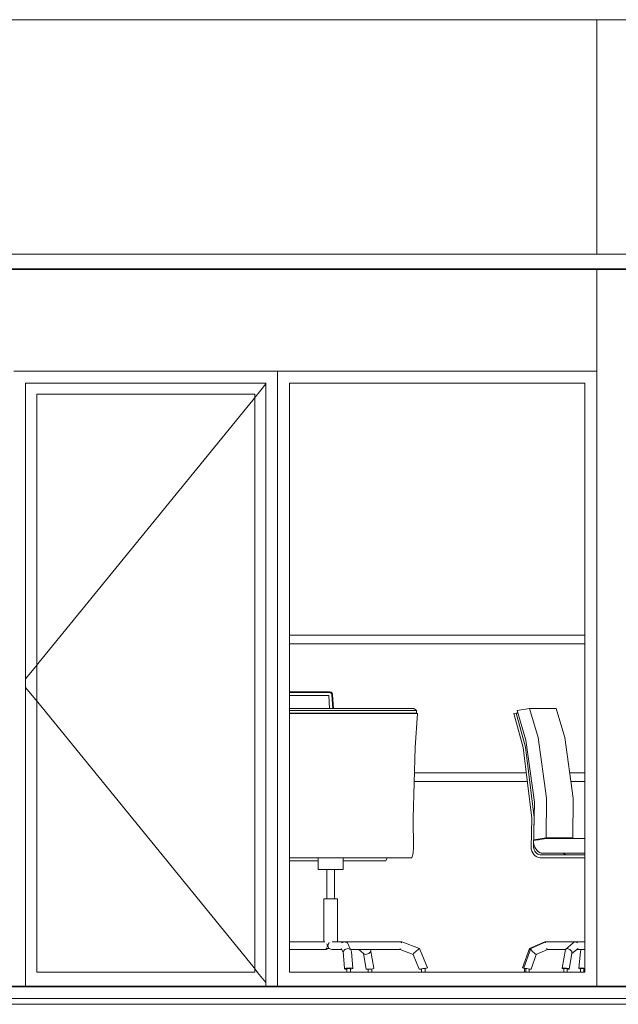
# Model space of a CAD drawing. Header units: millimetres. Extents: x -30280 to 309309, y -17460 to 4378.
# Tile 99 of 256: x 58387 to 60430, y -12604 to -9244. Entities that reach past the tile are written whole.
import ezdxf

# ---------------------------------------------------------------- set-up
doc = ezdxf.new("R2010")
doc.units = ezdxf.units.MM
doc.header["$MEASUREMENT"] = 0
doc.linetypes.add('Wipeout_Contour', pattern=[1000, 0, -1000])
for name, color, linetype, lineweight in [('P1_P2_PLANTA PRIMERA_2_10_ESTR_Fotjats_Pluma_Nº__1', 7, 'Continuous', 5), ('P1_P2_PLANTA PRIMERA_2_Nuevo_07_CR_Cel Ras pladur_Pluma_Nº__1', 7, 'Continuous', 5), ('P1_P2_PLANTA PRIMERA_2_Nuevo_07_CR_Cel Ras_lames_Pluma_Nº__1', 7, 'Continuous', 5), ('P1_P2_PLANTA PRIMERA_2_Nuevo_08_E_Envans secs_Pluma_Nº__1', 7, 'Continuous', 5), ('P1_P2_PLANTA PRIMERA_2_Nuevo_08_E_Envans secs_Pluma_Nº__47', 7, 'Continuous', 20), ('P1_P2_PLANTA PRIMERA_2_Nuevo_09_EI_Mobiliari general_Pluma_Nº__1', 7, 'Continuous', 5), ('P1_P2_PLANTA PRIMERA_2_Nuevo_14_PAV_Soft Light Grey 0554_Pluma_Nº__29', 7, 'Continuous', 20)]:
    doc.layers.add(name, color=color, linetype=linetype, lineweight=lineweight)
doc.layers.add('P1_P2_PLANTA PRIMERA_2_Nuevo_08_E_Envans secs', color=7, linetype='Continuous')
doc.layers.add('P1_P2_PLANTA PRIMERA_2_Nuevo_08_E_Envans secs_Pluma_Nº__3', color=7, linetype='Continuous', lineweight=5, true_color=0xa4a4a4)

msp = doc.modelspace()

# ---------------------------------------------------------------- linework, layer by layer
at = {"layer": 'P1_P2_PLANTA PRIMERA_2_10_ESTR_Fotjats_Pluma_Nº__1', "color": 7, "linetype": 'Continuous', "lineweight": 5}
for p, q in [((73152, -12584.4), (36809, -12584.4)), ((73152, -12604.4), (36809, -12604.4))]:
    msp.add_line(p, q, dxfattribs=at)

# ---------------------------------------------------------------- wipeouts: each hides what was drawn before it
at = {"color": 254, "linetype": 'Wipeout_Contour', "lineweight": 0, "ltscale": 237793.591105}
msp.add_wipeout([(60355.9, -9244.4), (56961.9, -9244.4), (56961.9, -10044.4), (60355.9, -10044.4)], dxfattribs=at).dxf.layer = 'P1_P2_PLANTA PRIMERA_2_Nuevo_08_E_Envans secs'
at = {"color": 254, "linetype": 'Wipeout_Contour', "lineweight": 0, "ltscale": 238081.105446}
msp.add_wipeout([(58367.4, -10484.4), (58367.4, -12542.4), (58407.4, -12542.4), (58407.4, -10484.4)], dxfattribs=at).dxf.layer = 'P1_P2_PLANTA PRIMERA_2_Nuevo_08_E_Envans secs'
at = {"color": 254, "linetype": 'Wipeout_Contour', "lineweight": 0, "ltscale": 241456.588787}
msp.add_wipeout([(59227.4, -12542.4), (59267.4, -12542.4), (59267.4, -10484.4), (59227.4, -10484.4)], dxfattribs=at).dxf.layer = 'P1_P2_PLANTA PRIMERA_2_Nuevo_08_E_Envans secs'
at = {"color": 254, "linetype": 'Wipeout_Contour', "lineweight": 0, "ltscale": 245712.125168}
msp.add_wipeout([(60355.9, -10484.4), (60315.9, -10484.4), (60315.9, -12494.4), (60355.9, -12494.4)], dxfattribs=at).dxf.layer = 'P1_P2_PLANTA PRIMERA_2_Nuevo_08_E_Envans secs'

# ---------------------------------------------------------------- next in the draw order: wipeouts: each hides what was drawn before it
at = {"color": 254, "linetype": 'Wipeout_Contour', "lineweight": 0, "ltscale": 247929.387206}
msp.add_wipeout([(60355.9, -9244.4), (60355.9, -10044.4), (62096.1, -10044.4), (62096.1, -9244.4)], dxfattribs=at).dxf.layer = 'P1_P2_PLANTA PRIMERA_2_Nuevo_08_E_Envans secs'
at = {"color": 254, "linetype": 'Wipeout_Contour', "lineweight": 0, "ltscale": 358453.500359}
msp.add_wipeout([(59227.4, -10484.4), (59267.4, -10484.4), (59267.4, -10444.4), (58367.4, -10444.4), (58367.4, -10484.4), (58407.4, -10484.4)], dxfattribs=at).dxf.layer = 'P1_P2_PLANTA PRIMERA_2_Nuevo_08_E_Envans secs'
at = {"color": 254, "linetype": 'Wipeout_Contour', "lineweight": 0, "ltscale": 238227.474095}
msp.add_wipeout([(58407.4, -10522.4), (58407.4, -12494.4), (58445.4, -12494.4), (58445.4, -10522.4)], dxfattribs=at).dxf.layer = 'P1_P2_PLANTA PRIMERA_2_Nuevo_08_E_Envans secs'
at = {"color": 254, "linetype": 'Wipeout_Contour', "lineweight": 0, "ltscale": 241296.891486}
msp.add_wipeout([(59189.4, -12494.4), (59227.4, -12494.4), (59227.4, -10522.4), (59189.4, -10522.4)], dxfattribs=at).dxf.layer = 'P1_P2_PLANTA PRIMERA_2_Nuevo_08_E_Envans secs'

# ---------------------------------------------------------------- next in the draw order: linework, layer by layer
at = {"layer": 'P1_P2_PLANTA PRIMERA_2_10_ESTR_Fotjats_Pluma_Nº__1', "color": 7, "linetype": 'Continuous', "lineweight": 5}
msp.add_line((63927.1, -9244.4), (36809, -9244.4), dxfattribs=at)
at = {"layer": 'P1_P2_PLANTA PRIMERA_2_Nuevo_07_CR_Cel Ras pladur_Pluma_Nº__1', "color": 7, "linetype": 'Continuous', "lineweight": 5, "flags": 128}
msp.add_lwpolyline([(60627.7, -10044.4), (60327.7, -10044.4), (60027.7, -10044.4), (59727.7, -10044.4), (59427.7, -10044.4), (59127.7, -10044.4), (58827.7, -10044.4), (58527.7, -10044.4), (58227.7, -10044.4), (57927.7, -10044.4), (57627.7, -10044.4), (57327.7, -10044.4), (57027.7, -10044.4), (56727.7, -10044.4), (56427.7, -10044.4)], dxfattribs=at)
at = {"layer": 'P1_P2_PLANTA PRIMERA_2_Nuevo_08_E_Envans secs_Pluma_Nº__47', "color": 7, "linetype": 'Continuous', "lineweight": 20}
msp.add_line((60355.9, -10044.4), (60355.9, -9244.4), dxfattribs=at)

# ---------------------------------------------------------------- next in the draw order: wipeouts: each hides what was drawn before it
at = {"color": 254, "linetype": 'Wipeout_Contour', "lineweight": 0, "ltscale": 358494.185917}
msp.add_wipeout([(59227.4, -10484.4), (58407.4, -10484.4), (58407.4, -10522.4), (58445.4, -10522.4), (59189.4, -10522.4), (59227.4, -10522.4)], dxfattribs=at).dxf.layer = 'P1_P2_PLANTA PRIMERA_2_Nuevo_08_E_Envans secs'
at = {"color": 254, "linetype": 'Wipeout_Contour', "lineweight": 0, "ltscale": 241593.799173}
msp.add_wipeout([(59267.4, -12494.4), (59307.4, -12494.4), (59307.4, -10484.4), (59267.4, -10484.4)], dxfattribs=at).dxf.layer = 'P1_P2_PLANTA PRIMERA_2_Nuevo_08_E_Envans secs'
at = {"color": 254, "linetype": 'Wipeout_Contour', "lineweight": 0, "ltscale": 360798.959505}
msp.add_wipeout([(58445.4, -12494.4), (58407.4, -12494.4), (58407.4, -12542.4), (59227.4, -12542.4), (59227.4, -12494.4), (59189.4, -12494.4)], dxfattribs=at).dxf.layer = 'P1_P2_PLANTA PRIMERA_2_Nuevo_08_E_Envans secs'

# ---------------------------------------------------------------- next in the draw order: linework, layer by layer
at = {"layer": 'P1_P2_PLANTA PRIMERA_2_Nuevo_08_E_Envans secs_Pluma_Nº__3', "color": 253, "linetype": 'Continuous', "lineweight": 5, "true_color": 0xa4a4a4}
for p, q in [((58407.4, -12542.4), (58407.4, -10484.4)), ((58407.4, -10484.4), (59227.4, -10484.4)), ((59227.4, -10484.4), (59227.4, -12542.4))]:
    msp.add_line(p, q, dxfattribs=at)

# ---------------------------------------------------------------- next in the draw order: wipeouts: each hides what was drawn before it
at = {"color": 254, "linetype": 'Wipeout_Contour', "lineweight": 0, "ltscale": 364328.37372}
msp.add_wipeout([(59267.4, -10484.4), (59307.4, -10484.4), (60315.9, -10484.4), (60355.9, -10484.4), (60355.9, -10444.4), (59267.4, -10444.4)], dxfattribs=at).dxf.layer = 'P1_P2_PLANTA PRIMERA_2_Nuevo_08_E_Envans secs'
at = {"color": 254, "linetype": 'Wipeout_Contour', "lineweight": 0, "ltscale": 239762.166631}
msp.add_wipeout([(59189.4, -12494.4), (59189.4, -10522.4), (58445.4, -10522.4), (58445.4, -12494.4)], dxfattribs=at).dxf.layer = 'P1_P2_PLANTA PRIMERA_2_Nuevo_08_E_Envans secs'
at = {"color": 254, "linetype": 'Wipeout_Contour', "lineweight": 0, "ltscale": 366636.372895}
msp.add_wipeout([(59267.4, -12542.4), (60355.9, -12542.4), (60355.9, -12494.4), (60315.9, -12494.4), (59307.4, -12494.4), (59267.4, -12494.4)], dxfattribs=at).dxf.layer = 'P1_P2_PLANTA PRIMERA_2_Nuevo_08_E_Envans secs'

# ---------------------------------------------------------------- next in the draw order: linework, layer by layer
at = {"layer": 'P1_P2_PLANTA PRIMERA_2_Nuevo_08_E_Envans secs_Pluma_Nº__1', "color": 7, "linetype": 'Continuous', "lineweight": 5}
for p, q in [((59267.4, -12494.4), (59267.4, -10484.4)), ((59267.4, -12542.4), (59267.4, -12494.4))]:
    msp.add_line(p, q, dxfattribs=at)
at = {"layer": 'P1_P2_PLANTA PRIMERA_2_Nuevo_08_E_Envans secs_Pluma_Nº__3', "color": 253, "linetype": 'Continuous', "lineweight": 5, "true_color": 0xa4a4a4}
for p, q in [((59227.4, -10487.2), (58407.4, -11493.7)), ((58445.4, -10522.4), (58445.4, -12494.4)), ((59189.4, -10522.4), (58445.4, -10522.4)), ((59189.4, -12494.4), (59189.4, -10522.4)), ((59227.4, -12529.7), (58407.4, -11523.2)), ((58445.4, -12494.4), (59189.4, -12494.4))]:
    msp.add_line(p, q, dxfattribs=at)

# ---------------------------------------------------------------- next in the draw order: wipeouts: each hides what was drawn before it
at = {"color": 254, "linetype": 'Wipeout_Contour', "lineweight": 0, "ltscale": 238209.056458}
msp.add_wipeout([(56961.9, -10097.4), (56961.9, -10444.4), (60355.9, -10444.4), (60355.9, -10097.4)], dxfattribs=at).dxf.layer = 'P1_P2_PLANTA PRIMERA_2_Nuevo_08_E_Envans secs'
at = {"color": 254, "linetype": 'Wipeout_Contour', "lineweight": 0, "ltscale": 243652.940512}
msp.add_wipeout([(59307.4, -12494.4), (60315.9, -12494.4), (60315.9, -10484.4), (59307.4, -10484.4)], dxfattribs=at).dxf.layer = 'P1_P2_PLANTA PRIMERA_2_Nuevo_08_E_Envans secs'

# ---------------------------------------------------------------- next in the draw order: linework, layer by layer
at = {"layer": 'P1_P2_PLANTA PRIMERA_2_Nuevo_07_CR_Cel Ras_lames_Pluma_Nº__1', "color": 7, "linetype": 'Continuous', "lineweight": 5}
for p, q in [((58527.7, -10094.4), (58227.7, -10094.4)), ((58827.7, -10094.4), (58527.7, -10094.4)), ((59127.7, -10094.4), (58827.7, -10094.4)), ((59427.7, -10094.4), (59127.7, -10094.4)), ((59727.7, -10094.4), (59427.7, -10094.4)), ((60027.7, -10094.4), (59727.7, -10094.4)), ((60327.7, -10094.4), (60027.7, -10094.4))]:
    msp.add_line(p, q, dxfattribs=at)
at = {"layer": 'P1_P2_PLANTA PRIMERA_2_Nuevo_08_E_Envans secs_Pluma_Nº__1', "color": 7, "linetype": 'Continuous', "lineweight": 5}
for p, q in [((59267.4, -10484.4), (59267.4, -10444.4)), ((59307.4, -10484.4), (59307.4, -12494.4)), ((60315.9, -10484.4), (59307.4, -10484.4)), ((60315.9, -12494.4), (60315.9, -10484.4)), ((59307.4, -12494.4), (60315.9, -12494.4))]:
    msp.add_line(p, q, dxfattribs=at)
at = {"layer": 'P1_P2_PLANTA PRIMERA_2_Nuevo_08_E_Envans secs_Pluma_Nº__3', "color": 253, "linetype": 'Continuous', "lineweight": 5, "true_color": 0xa4a4a4}
msp.add_line((59267.4, -10444.4), (58367.4, -10444.4), dxfattribs=at)
at = {"layer": 'P1_P2_PLANTA PRIMERA_2_Nuevo_09_EI_Mobiliari general_Pluma_Nº__1', "color": 7, "linetype": 'Continuous', "lineweight": 5}
for p, q in [((59307.4, -11344.4), (60315.9, -11344.4)), ((59307.4, -11374.4), (60315.9, -11374.4)), ((59444.6, -11538.4), (59307.4, -11538.4)), ((59444.7, -11540.7), (59307.4, -11540.7)), ((59307.4, -11550.9), (59442.1, -11550.9)), ((59442.1, -11550.9), (59444.5, -11594.9)), ((59447.2, -11538.7), (59444.6, -11538.4)), ((59446.7, -11541), (59444.7, -11540.7)), ((59448.5, -11541.7), (59446.7, -11541)), ((59449.7, -11539.6), (59447.2, -11538.7)), ((59450.2, -11542.8), (59448.5, -11541.7)), ((59451.8, -11541.1), (59449.7, -11539.6)), ((59451.4, -11544.3), (59450.2, -11542.8)), ((59452.3, -11546), (59451.4, -11544.3)), ((59453.5, -11543.1), (59451.8, -11541.1)), ((59452.6, -11547.9), (59452.3, -11546)), ((59455.2, -11594.9), (59452.6, -11547.9)), ((59454.7, -11545.4), (59453.5, -11543.1)), ((59455.1, -11547.9), (59454.7, -11545.4)), ((59457.7, -11594.9), (59455.1, -11547.9)), ((59732, -11594.9), (59307.4, -11594.9)), ((59741.4, -11602.1), (59307.4, -11602.1)), ((59742.2, -11611), (59307.4, -11611)), ((59744.1, -11611.8), (59307.4, -11611.8)), ((59741.4, -11602.1), (59732, -11594.9)), ((59737, -11727.9), (59744.1, -11611.8)), ((59740.8, -11611), (59741.4, -11602.1)), ((59744.1, -11611.8), (59742.2, -11611)), ((60073.1, -11611.8), (60081.6, -11611)), ((60104.6, -11727.9), (60073.1, -11611.8)), ((60081.6, -11611), (60113, -11726.8)), ((60081.6, -11611), (60087.7, -11611)), ((60085.1, -11602.1), (60126.7, -11594.9)), ((60114.7, -11703.1), (60085.1, -11602.1)), ((60126.7, -11594.9), (60156.1, -11693.8)), ((60126.7, -11594.9), (60217.9, -11594.9)), ((60217.9, -11594.9), (60247.3, -11693.8)), ((60143.2, -11914.1), (60114.7, -11703.1)), ((60156.1, -11693.8), (60184.8, -11900.7)), ((60247.3, -11693.8), (60276, -11900.7)), ((59730.3, -11969), (59737, -11727.9)), ((60134.2, -11969), (60104.6, -11727.9)), ((60113, -11726.8), (60142.6, -11967.4)), ((59734.6, -11814.4), (60115.2, -11814.4)), ((60264, -11814.4), (60315.9, -11814.4)), ((59733.8, -11844.4), (60118.9, -11844.4)), ((60268.2, -11844.4), (60315.9, -11844.4)), ((60142.4, -11966.1), (60143.2, -11914.1)), ((60184.8, -11900.7), (60183.1, -12035.8)), ((60276, -11900.7), (60274.2, -12035.8)), ((59730.8, -12070.4), (59730.3, -11969)), ((60132.2, -12070.4), (60134.2, -11969)), ((60142.6, -11967.4), (60140.6, -12068.9)), ((60141.7, -12013.3), (60142.4, -11966.1)), ((60141.2, -12043.1), (60141.7, -12013.3)), ((60140.3, -12047), (60140.5, -12046.1)), ((60140.7, -12054.4), (60140.3, -12047)), ((60140.5, -12046.1), (60140.9, -12046)), ((60140.8, -12055.1), (60140.7, -12054.4)), ((60142.1, -12061.5), (60140.8, -12055.1)), ((60140.9, -12046), (60184.4, -12038.4)), ((60140.9, -12046), (60141, -12046)), ((60183.1, -12035.8), (60141.2, -12043.1)), ((60141.2, -12043.1), (60157.5, -12043.1)), ((60144.6, -12068.3), (60142.1, -12061.5)), ((60183.1, -12035.8), (60274.2, -12035.8)), ((60184.4, -12038.4), (60315.9, -12038.4)), ((60274.2, -12035.8), (60259.2, -12038.4)), ((59727.6, -12097.3), (59728.6, -12092.8)), ((59728.6, -12092.8), (59729.5, -12087.5)), ((59729.5, -12087.5), (59730.2, -12081.4)), ((59730.2, -12081.4), (59730.6, -12074.8)), ((59730.6, -12074.8), (59730.8, -12070.4)), ((60132.8, -12074.8), (60132.2, -12070.4)), ((60134.9, -12081.4), (60132.8, -12074.8)), ((60137.8, -12087.5), (60134.9, -12081.4)), ((60141.7, -12092.8), (60137.8, -12087.5)), ((60140.6, -12068.9), (60141.1, -12072.2)), ((60141.1, -12072.2), (60142.6, -12077.2)), ((60146.2, -12097.3), (60141.7, -12092.8)), ((60142.6, -12077.2), (60144.8, -12081.7)), ((60148.1, -12074.4), (60144.6, -12068.3)), ((60144.8, -12081.7), (60147.7, -12085.7)), ((60147.7, -12085.7), (60151.1, -12089.1)), ((60152.4, -12079.7), (60148.1, -12074.4)), ((60151.1, -12089.1), (60155, -12091.7)), ((60157.4, -12084.1), (60152.4, -12079.7)), ((60155, -12091.7), (60159.1, -12093.5)), ((60163, -12087.4), (60157.4, -12084.1)), ((60159.1, -12093.5), (60163.5, -12094.4)), ((60166, -12088.4), (60163, -12087.4)), ((60163.5, -12094.4), (60165.8, -12094.4)), ((60165.8, -12094.4), (60315.9, -12094.4)), ((60315.9, -12088.4), (60166, -12088.4)), ((60241.6, -12088.4), (60242.3, -12089.1)), ((60242.3, -12089.1), (60246.1, -12091.7)), ((60246.1, -12091.7), (60250.3, -12093.5)), ((60250.3, -12093.5), (60254.7, -12094.4)), ((59723.9, -12104.4), (59307.4, -12104.4)), ((59405.4, -12114.4), (59307.4, -12114.4)), ((59405.4, -12144.4), (59405.4, -12104.4)), ((59491.3, -12144.4), (59491.3, -12104.4)), ((59636.4, -12114.4), (59491.3, -12114.4)), ((59636.4, -12114.4), (59641, -12104.4)), ((59723.9, -12104.4), (59725.2, -12103.2)), ((59725.2, -12103.2), (59726.4, -12100.8)), ((59726.4, -12100.8), (59727.6, -12097.3)), ((60151.4, -12100.8), (60146.2, -12097.3)), ((60156.9, -12103.2), (60151.4, -12100.8)), ((60162.8, -12104.4), (60156.9, -12103.2)), ((60165.8, -12104.4), (60162.8, -12104.4)), ((60315.9, -12104.4), (60165.8, -12104.4)), ((59405.4, -12144.4), (59424, -12144.4)), ((59424, -12144.4), (59456.8, -12144.4)), ((59435.5, -12244.4), (59435.5, -12144.4)), ((59456.8, -12144.4), (59484.7, -12144.4)), ((59461.2, -12244.4), (59461.2, -12144.4)), ((59484.7, -12144.4), (59491.3, -12144.4)), ((59424.7, -12244.4), (59434.9, -12244.4)), ((59424.7, -12391.4), (59424.7, -12244.4)), ((59434.9, -12244.4), (59453, -12244.4)), ((59453, -12244.4), (59468.3, -12244.4)), ((59468.3, -12244.4), (59472, -12244.4)), ((59472, -12391.4), (59472, -12244.4)), ((59307.4, -12391.4), (59428.9, -12391.4)), ((59438.4, -12404.4), (59442.5, -12395.2)), ((59442.5, -12395.2), (59444.6, -12394.4)), ((59495.5, -12391.4), (59453, -12391.4)), ((59485.4, -12395.2), (59495.5, -12391.4)), ((59495.5, -12391.4), (59505.2, -12395.2)), ((59691.1, -12391.4), (59495.5, -12391.4)), ((59516.4, -12417.4), (59505.2, -12395.2)), ((59689.1, -12395.2), (59691.1, -12391.4)), ((59751.6, -12414.5), (59691.1, -12391.4)), ((60126.4, -12414.5), (60179.3, -12391.4)), ((60130.7, -12414.5), (60182.7, -12391.4)), ((60179.3, -12391.4), (60179.6, -12392.8)), ((60179.3, -12391.4), (60182.7, -12391.4)), ((60182.7, -12391.4), (60181.5, -12395.2)), ((60182.7, -12391.4), (60282.6, -12391.4)), ((60249.3, -12417.4), (60275.4, -12395.2)), ((60275.4, -12395.2), (60282.6, -12391.4)), ((60282.6, -12391.4), (60290.5, -12395.2)), ((60282.6, -12391.4), (60315.9, -12391.4)), ((59307.4, -12417.4), (59430.2, -12417.4)), ((59434, -12414.4), (59430.2, -12417.4)), ((59430.2, -12417.4), (59433.1, -12417.4)), ((59431.4, -12416.5), (59433.1, -12417.4)), ((59433.1, -12417.4), (59438.5, -12414.4)), ((59433.3, -12414.4), (59434.9, -12414.4)), ((59434.9, -12414.4), (59444.6, -12414.4)), ((59435.8, -12398.4), (59437.1, -12404.4)), ((59437.1, -12404.4), (59435.8, -12410.5)), ((59442.5, -12413.6), (59438.4, -12404.4)), ((59452.4, -12417.4), (59442.5, -12413.6)), ((59486.6, -12417.4), (59452.4, -12417.4)), ((59491.3, -12426.6), (59484.7, -12413.6)), ((59491.1, -12424.4), (59496.7, -12417.4)), ((59495.7, -12482.3), (59491.1, -12424.4)), ((59496.7, -12417.4), (59507.2, -12414.5)), ((59507.2, -12414.5), (59516.4, -12417.4)), ((59516.4, -12417.4), (59519, -12424.4)), ((59685.5, -12417.4), (59516.5, -12417.4)), ((59523.6, -12482.3), (59519, -12424.4)), ((59559.8, -12431.3), (59544.4, -12417.4)), ((59559.8, -12431.3), (59567.6, -12434.2)), ((59569, -12484), (59559.8, -12431.3)), ((59567.6, -12434.2), (59578, -12431.3)), ((59578, -12431.3), (59585.1, -12424.4)), ((59585.1, -12424.4), (59584.7, -12417.4)), ((59595.7, -12480.7), (59584.7, -12417.4)), ((59685.5, -12417.4), (59685.1, -12413.6)), ((59729.5, -12434.2), (59685.5, -12417.4)), ((59729.5, -12434.2), (59731.5, -12431.3)), ((59731.5, -12431.3), (59738.8, -12424.4)), ((59738.8, -12424.4), (59747.1, -12417.4)), ((59747.1, -12417.4), (59751.6, -12414.5)), ((59778.5, -12480), (59751.6, -12414.5)), ((60102.8, -12480), (60126.4, -12414.5)), ((60107.6, -12480), (60130.7, -12414.5)), ((60126.4, -12414.5), (60129.2, -12417.4)), ((60129.2, -12417.4), (60129.6, -12417.8)), ((60130.7, -12414.5), (60131.6, -12417.4)), ((60131.6, -12417.4), (60137.5, -12424.4)), ((60137.5, -12424.4), (60145, -12431.3)), ((60145, -12431.3), (60149.7, -12434.2)), ((60149.7, -12434.2), (60187.6, -12417.4)), ((60184.9, -12413.6), (60187.6, -12417.4)), ((60187.6, -12417.4), (60249.3, -12417.4)), ((60237.7, -12480.7), (60249.3, -12417.4)), ((60249.3, -12417.4), (60255.4, -12414.5)), ((60255.4, -12414.5), (60264.5, -12417.4)), ((60261.8, -12484), (60271.5, -12431.3)), ((60264.5, -12417.4), (60271.1, -12424.4)), ((60271.1, -12424.4), (60271.5, -12431.3)), ((60271.5, -12431.3), (60292.3, -12413.6)), ((60287.8, -12417.4), (60315.9, -12417.4)), ((60294.7, -12482.3), (60301.2, -12424.4)), ((60301.2, -12424.4), (60302.5, -12417.4)), ((59750.2, -12484.7), (59729.5, -12434.2)), ((60131.9, -12484.7), (60149.7, -12434.2)), ((59495.7, -12482.3), (59501.7, -12480.7)), ((59497.9, -12484), (59495.7, -12482.3)), ((59503.2, -12484.4), (59497.9, -12484)), ((59501.7, -12480.7), (59512.4, -12480)), ((59503.2, -12482.4), (59506, -12482.4)), ((59503.2, -12494.4), (59503.2, -12482.4)), ((59506, -12482.4), (59510.9, -12482.4)), ((59510.9, -12482.4), (59515.1, -12482.4)), ((59512.4, -12480), (59521.5, -12480.7)), ((59515.1, -12482.4), (59516.1, -12482.4)), ((59516.1, -12494.4), (59516.1, -12482.4)), ((59517.6, -12484), (59516.1, -12484.1)), ((59523.6, -12482.3), (59517.6, -12484)), ((59521.5, -12480.7), (59523.6, -12482.3)), ((59569, -12484), (59576.3, -12484.7)), ((59576.2, -12494.4), (59576.2, -12484.7)), ((59576.3, -12484.7), (59587.2, -12484)), ((59587.2, -12484), (59595.2, -12482.3)), ((59588.5, -12494.4), (59588.5, -12483.7)), ((59595.2, -12482.3), (59595.7, -12480.7)), ((59755.6, -12484), (59750.2, -12484.7)), ((59750.2, -12484.7), (59753.2, -12484)), ((59753.2, -12484), (59762.6, -12482.3)), ((59757.8, -12483.7), (59755.6, -12484)), ((59757.8, -12494.4), (59757.8, -12483.4)), ((59762.6, -12482.3), (59773.1, -12480.7)), ((59763, -12482.4), (59763.6, -12482.4)), ((59763.6, -12482.4), (59768.4, -12482.4)), ((59766.1, -12482.3), (59765.4, -12482.4)), ((59775.5, -12480.7), (59766.1, -12482.3)), ((59768.4, -12482.4), (59770.9, -12482.4)), ((59770.9, -12494.4), (59770.9, -12482.4)), ((59773.1, -12480.7), (59778.5, -12480)), ((59778.5, -12480), (59775.5, -12480.7)), ((60102.8, -12480), (60106.5, -12480.7)), ((60106.5, -12480.7), (60115.2, -12482.3)), ((60107.6, -12480), (60109.3, -12480.7)), ((60109.3, -12480.7), (60117.1, -12482.3)), ((60109.5, -12482.4), (60111.2, -12482.4)), ((60109.5, -12494.4), (60109.5, -12482.4)), ((60111.2, -12482.4), (60114.2, -12482.4)), ((60114.2, -12482.4), (60114.9, -12482.4)), ((60114.2, -12494.4), (60114.2, -12482.4)), ((60114.9, -12482.4), (60117.6, -12482.4)), ((60115.2, -12482.3), (60115.7, -12482.4)), ((60117.1, -12482.3), (60126.4, -12484)), ((60125.4, -12494.4), (60125.4, -12483.8)), ((60125.4, -12484.3), (60127.6, -12484.7)), ((60126.4, -12484), (60131.9, -12484.7)), ((60127.6, -12484.7), (60127.8, -12484.2)), ((60237.7, -12480.7), (60243.4, -12480)), ((60239, -12482.3), (60237.7, -12480.7)), ((60244.2, -12483.5), (60239, -12482.3)), ((60243.4, -12480), (60252.8, -12480.7)), ((60244.2, -12482.4), (60246.8, -12482.4)), ((60244.2, -12494.4), (60244.2, -12482.4)), ((60246.8, -12482.4), (60251.1, -12482.4)), ((60251.1, -12482.4), (60254.7, -12482.4)), ((60252.8, -12480.7), (60260.4, -12482.3)), ((60254.7, -12482.4), (60254.7, -12482.4)), ((60255.3, -12494.4), (60255.3, -12483.1)), ((60256.1, -12484.7), (60255.3, -12484.7)), ((60261.8, -12484), (60256.1, -12484.7)), ((60260.4, -12482.3), (60261.8, -12484)), ((60294.7, -12482.3), (60295.5, -12480.7)), ((60300.9, -12484), (60294.7, -12482.3)), ((60295.5, -12480.7), (60302.7, -12480)), ((60301, -12484), (60300.9, -12484)), ((60301, -12482.4), (60301.4, -12482.4)), ((60301, -12494.4), (60301, -12482.4)), ((60301.4, -12482.4), (60304.7, -12482.4)), ((60302.7, -12480), (60312.1, -12480.7)), ((60304.7, -12482.4), (60309.1, -12482.4)), ((60309.1, -12482.4), (60311.9, -12482.4)), ((60311.9, -12494.4), (60311.9, -12482.4)), ((60315.9, -12484.2), (60311.9, -12484.6)), ((60312.1, -12480.7), (60315.9, -12481.7))]:
    msp.add_line(p, q, dxfattribs=at)

# ---------------------------------------------------------------- next in the draw order: wipeouts: each hides what was drawn before it
at = {"color": 254, "linetype": 'Wipeout_Contour', "lineweight": 0, "ltscale": 249101.848607}
msp.add_wipeout([(60355.9, -12542.4), (62096.1, -12542.4), (62096.1, -10097.4), (60355.9, -10097.4)], dxfattribs=at).dxf.layer = 'P1_P2_PLANTA PRIMERA_2_Nuevo_08_E_Envans secs'

# ---------------------------------------------------------------- next in the draw order: linework, layer by layer
at = {"layer": 'P1_P2_PLANTA PRIMERA_2_Nuevo_07_CR_Cel Ras pladur_Pluma_Nº__1', "color": 7, "linetype": 'Continuous', "lineweight": 5}
msp.add_line((63927.1, -10097.4), (39395.1, -10097.4), dxfattribs=at)
at = {"layer": 'P1_P2_PLANTA PRIMERA_2_Nuevo_07_CR_Cel Ras_lames_Pluma_Nº__1', "color": 7, "linetype": 'Continuous', "lineweight": 5}
msp.add_line((60627.7, -10094.4), (60327.7, -10094.4), dxfattribs=at)
at = {"layer": 'P1_P2_PLANTA PRIMERA_2_Nuevo_08_E_Envans secs_Pluma_Nº__1', "color": 7, "linetype": 'Continuous', "lineweight": 5}
for p, q in [((59267.4, -10444.4), (60355.9, -10444.4)), ((60355.9, -10444.4), (60355.9, -10484.4)), ((60355.9, -10484.4), (60355.9, -12494.4)), ((60355.9, -12494.4), (60355.9, -12542.4))]:
    msp.add_line(p, q, dxfattribs=at)
at = {"layer": 'P1_P2_PLANTA PRIMERA_2_Nuevo_08_E_Envans secs_Pluma_Nº__47', "color": 7, "linetype": 'Continuous', "lineweight": 20}
msp.add_line((60355.9, -10444.4), (60355.9, -10097.4), dxfattribs=at)
at = {"layer": 'P1_P2_PLANTA PRIMERA_2_Nuevo_14_PAV_Soft Light Grey 0554_Pluma_Nº__29', "color": 7, "linetype": 'Continuous', "lineweight": 20}
for p, q in [((63927.1, -12542.4), (39407.1, -12542.4)), ((63927.1, -12544.4), (39407.1, -12544.4))]:
    msp.add_line(p, q, dxfattribs=at)

doc.saveas('drawing.dxf')
